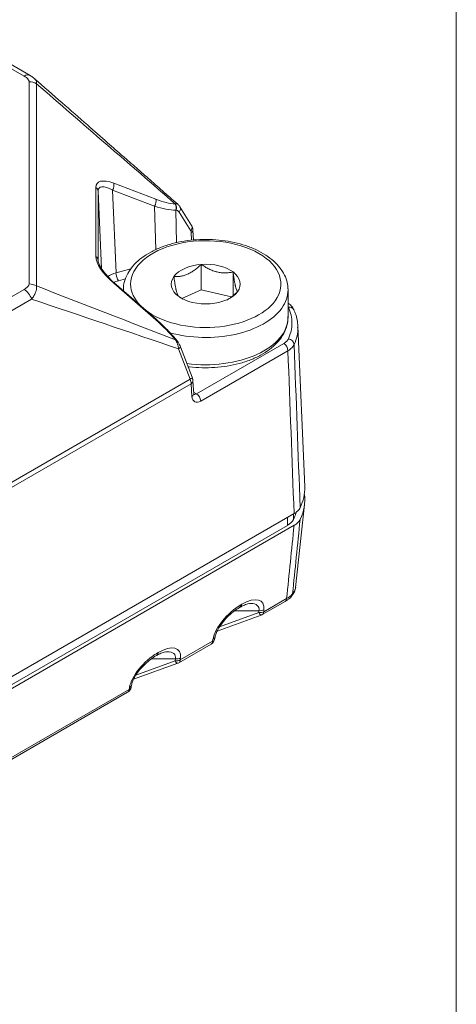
# Model space of a CAD drawing. Header units: millimetres. Extents: x 0 to 837, y 0 to 589.
# Tile 21 of 167: x 182 to 200, y 112 to 153. Entities that reach past the tile are written whole.
import ezdxf

# ---------------------------------------------------------------- set-up
doc = ezdxf.new("R2010")
doc.units = ezdxf.units.MM
doc.layers.add('1', color=7, linetype='Continuous', true_color=0xffffff)

msp = doc.modelspace()

# ---------------------------------------------------------------- linework, layer by layer
at = {"layer": '1', "color": 251, "linetype": 'Continuous', "lineweight": 18}
msp.add_line((200.102, 198.469), (200.102, 18.808), dxfattribs=at)
at = {"layer": '1', "color": 143, "linetype": 'Continuous', "lineweight": 13}
for p, q in [((181.989, 151.114), (114.471, 190.095)), ((182.198, 142.405), (182.198, 150.88)), ((182.503, 150.796), (182.503, 142.321)), ((185.743, 146.622), (187.507, 145.951)), ((184.991, 143.554), (184.991, 146.444)), ((185.225, 143.056), (185.089, 146.29)), ((185.089, 146.29), (185.089, 143.4)), ((185.694, 146.336), (185.84, 142.869)), ((187.458, 145.665), (185.694, 146.336)), ((187.503, 143.835), (187.458, 145.665)), ((188.324, 145.751), (188.335, 145.75)), ((188.36, 145.493), (188.348, 145.494)), ((188.348, 145.494), (188.382, 144.131)), ((188.969, 144.63), (188.483, 145.414)), ((189.01, 144.234), (188.991, 144.554)), ((185.84, 142.869), (186.466, 143.034)), ((187.507, 140.895), (185.743, 142.434)), ((186.236, 142.618), (185.943, 142.541)), ((132.149, 113.397), (181.989, 142.172)), ((182.304, 141.767), (132.464, 112.992)), ((188.335, 140.058), (188.324, 140.072)), ((189.212, 137.795), (192.869, 139.906)), ((188.95, 138.414), (188.464, 139.687)), ((193.045, 139.607), (189.388, 137.496)), ((130.03, 104.396), (188.95, 138.414)), ((188.991, 138.222), (130.066, 104.201)), ((189.023, 137.693), (188.991, 138.222)), ((189.092, 137.864), (189.212, 137.795)), ((192.033, 128.666), (192.99, 129.218)), ((191.071, 128.955), (191.11, 128.978)), ((192.042, 128.749), (192.033, 128.666)), ((190.175, 128.034), (191.822, 128.628)), ((191.831, 128.711), (190.818, 128.711)), ((191.822, 128.628), (191.831, 128.711)), ((189.89, 127.428), (189.904, 127.515)), ((188.533, 126.645), (189.89, 127.428)), ((188.331, 126.691), (187.318, 126.691)), ((187.571, 126.935), (187.61, 126.957)), ((188.322, 126.608), (188.331, 126.691)), ((188.542, 126.728), (188.533, 126.645)), ((186.675, 126.013), (188.322, 126.608)), ((186.39, 125.408), (186.404, 125.494)), ((181.33, 122.486), (186.39, 125.408))]:
    msp.add_line(p, q, dxfattribs=at)
at = {"layer": '1', "color": 143, "linetype": 'Continuous', "lineweight": 18}
for p, q in [((182.239, 151.139), (114.721, 190.12)), ((188.519, 145.64), (188.515, 145.646)), ((189.005, 144.857), (188.519, 145.64)), ((189.089, 144.243), (189.064, 144.664)), ((187.519, 140.922), (185.755, 142.461)), ((193.75, 133.895), (193.462, 140.634)), ((188.374, 140.058), (188.363, 140.071)), ((188.54, 139.774), (188.539, 139.775)), ((189.026, 138.501), (188.54, 139.774)), ((189.027, 138.5), (189.026, 138.501)), ((189.096, 137.803), (189.064, 138.332)), ((193.369, 129.685), (193.742, 133.155)), ((193.303, 132.777), (126.217, 94.045)), ((180.952, 125.157), (193.303, 132.288)), ((191.01, 128.838), (191.049, 128.86)), ((191.972, 128.548), (192.928, 129.1)), ((190.078, 127.859), (191.924, 128.526)), ((189.974, 127.52), (189.989, 127.606)), ((188.472, 126.527), (189.828, 127.311)), ((187.51, 126.817), (187.549, 126.839)), ((186.578, 125.839), (188.424, 126.505)), ((186.474, 125.499), (186.489, 125.586)), ((181.268, 122.368), (186.328, 125.29))]:
    msp.add_line(p, q, dxfattribs=at)
at = {"layer": '1', "color": 252, "linetype": 'Continuous', "lineweight": 18}
for p, q in [((189.411, 143.223), (189.411, 142.162)), ((190.745, 142.905), (190.745, 141.917)), ((186.15, 142.152), (186.15, 142.116)), ((188.594, 141.799), (189.411, 142.162)), ((189.411, 142.162), (190.677, 141.859)), ((193.05, 141.009), (193.05, 142.152)), ((126.218, 93.719), (193.02, 132.287))]:
    msp.add_line(p, q, dxfattribs=at)
at = {"layer": '1', "color": 252, "linetype": 'Continuous', "lineweight": 13}
for p, q in [((193.02, 132.287), (193.02, 132.614)), ((193.274, 132.761), (193.274, 132.536))]:
    msp.add_line(p, q, dxfattribs=at)
at = {"layer": '1', "color": 143, "linetype": 'Continuous', "lineweight": 18}
for centre, start, end in [((191.822, 128.808), 289.8599, 300), ((189.678, 127.57), 300, 350.3661), ((188.322, 126.787), 289.8599, 300), ((186.178, 125.55), 300, 350.3661)]:
    msp.add_arc(centre, 0.3, start, end, dxfattribs=at)
at = {"layer": '1', "color": 143, "linetype": 'Continuous', "lineweight": 13}
for centre, major_axis, ratio, start_param, end_param in [((181.989, 150.706), (-0.25, -0.433), 0.57735, 3.129978, 3.926991), ((182.198, 150.472), (-0.5, 0), 0.816497, 4.057891, 4.712389), ((186.276, 145.626), (-1.231, 0.991), 0.371341, 5.430869, 6.573581), ((186.124, 145.464), (-0.99, 0.96), 0.31686, 5.438983, 6.581695), ((185.59, 146.461), (-0.089, -0.234), 0.59435, 1.248428, 2.535624), ((184.839, 146.283), (0.25, 0), 0.816497, 0.034907, 0.916298), ((187.355, 145.789), (0.089, 0.234), 0.59435, 4.390021, 5.677217), ((186.196, 147.976), (-2.918, 2.201), 0.393456, 2.286921, 2.644798), ((186.348, 148.138), (-2.673, 2.172), 0.374057, 2.293578, 2.651455), ((188.172, 145.589), (0.018, 0.249), 0.774783, 4.377708, 5.47289), ((188.183, 145.588), (-0.018, -0.249), 0.774783, 1.236115, 2.331297), ((188.307, 145.508), (-0.212, -0.132), 0.758511, 1.982731, 3.14158), ((188.793, 144.725), (-0.212, -0.132), 0.758511, 1.982731, 2.951078), ((188.815, 144.445), (0.118, 0.22), 0.597134, 5.513979, 5.951487), ((188.814, 144.649), (-0.25, -0.015), 0.576647, 2.32194, 3.156195), ((186.276, 142.762), (-1.232, 0.964), 0.378936, 0.288335, 1.431047), ((184.839, 143.392), (0.25, 0), 0.816497, 0.034907, 0.916298), ((186.255, 142.351), (1, 0.01), 0.572627, 1.992811, 2.434023), ((185.943, 142.745), (-0.064, 0.242), 0.338369, 0.945166, 2.481056), ((182.198, 141.997), (-0.5, 0), 0.816497, 4.057891, 4.712389), ((186.255, 142.147), (-0.75, 0.001), 0.577144, 5.140865, 5.490678), ((185.59, 142.273), (0.164, 0.188), 0.071597, 5.806067, 6.283193), ((181.989, 141.763), (-0.25, 0.433), 0.57735, 4.399406, 5.497787), ((193.063, 141.223), (0.227, 0.105), 0.788977, 0.000513, 1.221642), ((188.752, 140.764), (-4.462, 0), 0.57735, 2.881224, 3.401962), ((187.355, 140.733), (0.164, 0.188), 0.071597, 5.806067, 6.283193), ((186.348, 140.161), (-2.675, 2.099), 0.383853, 4.219286, 4.577163), ((188.752, 140.567), (4.712, 0), 0.57735, 6.022816, 6.289629), ((188.172, 139.91), (-0.191, -0.161), 0.216018, 3.142119, 3.629885), ((188.183, 139.896), (-0.191, -0.161), 0.216018, 3.140408, 3.629885), ((192.869, 139.702), (-0.125, 0.217), 0.57735, 3.961897, 5.497787), ((193.063, 139.897), (0.227, -0.105), 0.788977, 0.384061, 1.919951), ((188.307, 139.685), (-0.234, -0.089), 0.269221, 2.203195, 3.141586), ((188.793, 138.412), (0.234, 0.089), 0.269221, 5.344788, 6.259345), ((188.638, 138.411), (-0.256, 0.429), 0.567185, 3.953468, 4.390977), ((188.814, 138.316), (0.25, 0.015), 0.576647, 5.463532, 6.282288), ((188.846, 137.788), (0.25, 0.015), 0.576647, 5.463532, 6.283171), ((189.376, 137.911), (0.236, 0.441), 0.597134, 2.372386, 3.908276), ((189.199, 138.006), (0.111, 0.224), 0.616056, 3.127535, 3.886912), ((189.212, 137.591), (-0.125, 0.217), 0.57735, 3.961897, 5.497787), ((190.989, 128.121), (0.966, 0.957), 0.447063, 5.778139, 7.322755), ((192.778, 129.36), (0.15, -0.26), 0.57735, 0.000004, 0.704276), ((192.953, 129.49), (0.233, -0.189), 0.93275, 0.002248, 0.480257), ((190.951, 128.098), (0.966, 0.957), 0.447063, 1.03957, 2.584186), ((190.86, 129.097), (0.15, -0.26), 0.57735, 0.00108, 0.704276), ((190.899, 129.12), (0.15, -0.26), 0.57735, 6.283171, 6.987461), ((190.778, 128.262), (1.026, 0.62), 0.411163, 5.951217, 6.880352), ((191.831, 128.891), (-0.298, 0.033), 0.596182, 1.636756, 2.422784), ((191.822, 128.808), (-0.298, 0.033), 0.596182, 1.636756, 2.422784), ((191.822, 128.808), (0.102, -0.282), 0.246014, 5.310314, 6.283168), ((191.822, 128.808), (0.15, -0.26), 0.57735, 0.000004, 0.704276), ((189.678, 127.57), (0.296, -0.05), 0.550327, 5.59754, 6.283216), ((189.693, 127.657), (0.296, -0.05), 0.550327, 5.59754, 6.275286), ((187.489, 126.1), (0.966, 0.957), 0.447063, 5.778139, 7.322755), ((189.678, 127.57), (0.15, -0.26), 0.57735, 0.000004, 0.704276), ((187.451, 126.077), (0.966, 0.957), 0.447063, 1.03957, 2.584186), ((187.36, 127.077), (0.15, -0.26), 0.57735, 0.00108, 0.704276), ((187.399, 127.099), (0.15, -0.26), 0.57735, 6.283171, 6.987461), ((187.278, 126.242), (1.026, 0.62), 0.411163, 5.951217, 6.880352), ((188.331, 126.87), (-0.298, 0.033), 0.596182, 1.636756, 2.422784), ((188.322, 126.787), (-0.298, 0.033), 0.596182, 1.636756, 2.422784), ((188.322, 126.787), (0.102, -0.282), 0.246014, 5.310314, 6.283168), ((188.322, 126.787), (0.15, -0.26), 0.57735, 0.000004, 0.704276), ((186.178, 125.55), (0.296, -0.05), 0.550327, 5.59754, 6.283216), ((186.193, 125.636), (0.296, -0.05), 0.550327, 5.59754, 6.275286), ((186.178, 125.55), (0.15, -0.26), 0.57735, 0.000004, 0.704276)]:
    msp.add_ellipse(centre, major_axis=major_axis, ratio=ratio, start_param=start_param, end_param=end_param, dxfattribs=at)
at = {"layer": '1', "color": 143, "linetype": 'Continuous', "lineweight": 18}
for centre, major_axis, ratio, start_param, end_param in [((188.793, 144.725), (-0.212, -0.132), 0.758511, 2.951078, 3.14158), ((188.752, 140.567), (4.712, 0), 0.57735, 0.006444, 0.024694), ((188.752, 133.824), (-5, 0), 0.57735, 2.861516, 3.166283), ((188.752, 133.334), (-5, 0), 0.57735, 2.861319, 3.226542)]:
    msp.add_ellipse(centre, major_axis=major_axis, ratio=ratio, start_param=start_param, end_param=end_param, dxfattribs=at)
at = {"layer": '1', "color": 252, "linetype": 'Continuous', "lineweight": 13}
for centre, major_axis, start_param, end_param in [((189.6, 142.397), (-3.15, 0), 2.749289, 6.283185), ((189.6, 142.397), (-3.15, 0), 0, 0.531521), ((189.6, 142.152), (3.45, 0), 5.890882, 6.283185), ((189.6, 142.397), (-3.15, 0), 0.63755, 2.749289), ((189.6, 142.152), (3.45, 0), 4.262064, 5.890882), ((189.6, 141.009), (-3.45, 0), 1.339401, 3.141498)]:
    msp.add_ellipse(centre, major_axis=major_axis, ratio=0.57735, start_param=start_param, end_param=end_param, dxfattribs=at)
at = {"layer": '1', "color": 252, "linetype": 'Continuous', "lineweight": 18}
for centre, major_axis, start_param, end_param in [((189.6, 142.397), (1.443, 0), 1.702092, 2.749289), ((189.6, 142.397), (1.443, 0), 0.654894, 1.702092), ((189.6, 142.397), (1.443, 0), 5.890882, 6.93808), ((189.6, 142.397), (1.443, 0), 2.749289, 3.796487), ((189.6, 142.152), (3.45, 0), 3.141498, 3.171539), ((189.6, 142.397), (1.443, 0), 4.843684, 5.890882), ((189.6, 142.152), (3.45, 0), 0.000003, 0.020816), ((189.6, 142.397), (1.443, 0), 3.796487, 4.843684), ((192.313, 132.696), (1, 0), 5.497787, 6.003148), ((188.469, 133.334), (-5, 0), 2.861555, 2.955604)]:
    msp.add_ellipse(centre, major_axis=major_axis, ratio=0.57735, start_param=start_param, end_param=end_param, dxfattribs=at)
at = {"layer": '1', "color": 143, "linetype": 'Continuous', "lineweight": 13}
for points, knots in [([(182.198, 150.88), (182.198, 150.892), (182.196, 150.903), (182.19, 150.925), (182.185, 150.936), (182.167, 150.968), (182.151, 150.989), (182.123, 151.018), (182.112, 151.027), (182.09, 151.046), (182.079, 151.055), (182.043, 151.081), (182.016, 151.098), (181.989, 151.114)], [0, 0, 0, 0, 0.125, 0.125, 0.25, 0.25, 0.5, 0.5, 0.625, 0.625, 0.75, 0.75, 1, 1, 1, 1]), ([(182.433, 151.002), (182.435, 151), (182.45, 150.988), (182.462, 150.975), (182.488, 150.94), (182.5, 150.915), (182.508, 150.88), (182.509, 150.873), (182.51, 150.858), (182.51, 150.843), (182.508, 150.824), (182.506, 150.81), (182.505, 150.804), (182.504, 150.8), (182.503, 150.798), (182.503, 150.796)], [0, 0, 0, 0, 0.038253, 0.230603, 0.230603, 0.615301, 0.615301, 0.711476, 0.711476, 0.807651, 0.903825, 0.951913, 0.975956, 0.975956, 1, 1, 1, 1]), ([(188.335, 145.75), (188.339, 145.751), (188.344, 145.752), (188.352, 145.754), (188.363, 145.757), (188.374, 145.757), (188.395, 145.757), (188.407, 145.755), (188.422, 145.748), (188.425, 145.746), (188.428, 145.744)], [0, 0, 0, 0, 0.108108, 0.108108, 0.216216, 0.432432, 0.432432, 0.864865, 0.864865, 1, 1, 1, 1]), ([(188.483, 145.414), (188.476, 145.425), (188.468, 145.435), (188.451, 145.454), (188.441, 145.462), (188.42, 145.476), (188.409, 145.481), (188.385, 145.489), (188.373, 145.492), (188.36, 145.493)], [0, 0, 0, 0, 0.25, 0.25, 0.5, 0.5, 0.75, 0.75, 1, 1, 1, 1]), ([(181.989, 142.172), (182.016, 142.188), (182.042, 142.204), (182.079, 142.231), (182.09, 142.24), (182.112, 142.258), (182.123, 142.268), (182.151, 142.297), (182.168, 142.317), (182.185, 142.35), (182.19, 142.361), (182.196, 142.383), (182.198, 142.394), (182.198, 142.405)], [0, 0, 0, 0, 0.25, 0.25, 0.375, 0.375, 0.5, 0.5, 0.75, 0.75, 0.875, 0.875, 1, 1, 1, 1]), ([(182.503, 142.321), (182.503, 142.318), (182.504, 142.316), (182.505, 142.31), (182.506, 142.302), (182.508, 142.283), (182.511, 142.245), (182.509, 142.211), (182.505, 142.176), (182.503, 142.164), (182.499, 142.141), (182.491, 142.106), (182.472, 142.047), (182.452, 142), (182.434, 141.964), (182.428, 141.953), (182.415, 141.929), (182.395, 141.894), (182.372, 141.859), (182.348, 141.824), (182.335, 141.807), (182.322, 141.79), (182.313, 141.779), (182.308, 141.773), (182.304, 141.767)], [0, 0, 0, 0, 0.015625, 0.015625, 0.03125, 0.0625, 0.125, 0.25, 0.25, 0.3125, 0.3125, 0.375, 0.5, 0.625, 0.625, 0.6875, 0.6875, 0.75, 0.875, 0.875, 0.9375, 0.96875, 0.96875, 1, 1, 1, 1]), ([(188.464, 139.687), (188.463, 139.691), (188.463, 139.695), (188.462, 139.704), (188.46, 139.716), (188.455, 139.745), (188.447, 139.787), (188.438, 139.819), (188.429, 139.852), (188.424, 139.868), (188.407, 139.915), (188.395, 139.946), (188.374, 139.99), (188.367, 140.004), (188.355, 140.025), (188.35, 140.035), (188.344, 140.045), (188.339, 140.052), (188.337, 140.055), (188.335, 140.058)], [0, 0, 0, 0, 0.03125, 0.03125, 0.0625, 0.125, 0.25, 0.375, 0.375, 0.5, 0.5, 0.75, 0.75, 0.875, 0.875, 0.9375, 0.96875, 0.96875, 1, 1, 1, 1]), ([(192.869, 139.906), (192.892, 139.92), (192.914, 139.934), (192.954, 139.964), (192.972, 139.98), (193.004, 140.013), (193.019, 140.03), (193.044, 140.065), (193.054, 140.082), (193.063, 140.101)], [0, 0, 0, 0, 0.25, 0.25, 0.5, 0.5, 0.75, 0.75, 1, 1, 1, 1]), ([(193.304, 139.867), (193.293, 139.842), (193.279, 139.818), (193.246, 139.772), (193.226, 139.749), (193.183, 139.706), (193.159, 139.685), (193.119, 139.654), (193.105, 139.645), (193.076, 139.625), (193.061, 139.616), (193.045, 139.607)], [0, 0, 0, 0, 0.25, 0.25, 0.5, 0.5, 0.75, 0.75, 0.875, 0.875, 1, 1, 1, 1]), ([(193.241, 129.422), (193.267, 129.456), (193.289, 129.488), (193.316, 129.535), (193.324, 129.55), (193.338, 129.58), (193.345, 129.595), (193.359, 129.634), (193.366, 129.659), (193.369, 129.682)], [0, 0, 0, 0, 0.344353, 0.344353, 0.516529, 0.516529, 0.688705, 0.688705, 1, 1, 1, 1]), ([(192.99, 129.218), (193.021, 129.236), (193.077, 129.27), (193.124, 129.305), (193.156, 129.331), (193.166, 129.34), (193.185, 129.357), (193.193, 129.365), (193.217, 129.39), (193.23, 129.406), (193.241, 129.422)], [0, 0, 0, 0, 0.25, 0.5, 0.5, 0.625, 0.625, 0.75, 0.75, 1, 1, 1, 1])]:
    msp.add_open_spline(points, degree=3, knots=knots, dxfattribs=at)
at = {"layer": '1', "color": 143, "linetype": 'Continuous', "lineweight": 18}
for points, degree in [([(182.43, 151.002), (182.339, 151.083), (182.241, 151.136)], 2), ([(188.532, 145.619), (188.5, 145.683), (188.435, 145.735)], 2), ([(189.064, 144.666), (189.058, 144.757), (189.02, 144.824)], 2), ([(185.755, 142.461), (185.666, 142.532), (185.591, 142.615)], 2), ([(189.064, 138.331), (189.059, 138.414), (189.027, 138.5)], 2), ([(193.369, 129.682), (193.369, 129.686), (193.37, 129.689), (193.37, 129.693)], 3)]:
    msp.add_open_spline(points, degree=degree, dxfattribs=at)
for points, knots in [([(188.429, 145.744), (188.212, 145.934), (187.801, 146.295), (187.247, 146.781), (186.814, 147.16), (186.458, 147.473), (186.032, 147.846), (185.419, 148.384), (184.569, 149.129), (183.549, 150.024), (182.813, 150.67), (182.431, 151.004)], [0, 0, 0, 0, 0.108358, 0.205661, 0.276976, 0.32472, 0.38384, 0.489853, 0.631548, 0.808925, 1, 1, 1, 1]), ([(185.591, 142.615), (185.517, 142.687), (185.382, 142.832), (185.224, 143.046), (185.124, 143.232), (185.092, 143.345), (185.088, 143.383), (185.089, 143.392)], [0, 0, 0, 0, 0.257164, 0.512776, 0.713648, 0.91246, 1, 1, 1, 1]), ([(193.282, 141.324), (193.273, 141.352), (193.236, 141.44), (193.149, 141.529), (193.072, 141.582), (193.053, 141.594)], [0, 0, 0, 0, 0.24691, 0.819219, 1, 1, 1, 1]), ([(193.453, 140.579), (193.457, 140.638), (193.457, 140.822), (193.394, 141.074), (193.321, 141.261), (193.29, 141.328)], [0, 0, 0, 0, 0.230491, 0.724735, 1, 1, 1, 1]), ([(188.363, 140.071), (188.303, 140.141), (188.125, 140.344), (187.842, 140.631), (187.614, 140.839), (187.519, 140.922)], [0, 0, 0, 0, 0.23211, 0.685765, 1, 1, 1, 1]), ([(188.537, 139.775), (188.528, 139.803), (188.489, 139.9), (188.418, 140.006), (188.36, 140.075), (188.351, 140.086)], [0, 0, 0, 0, 0.249327, 0.878696, 1, 1, 1, 1]), ([(189.103, 137.766), (189.103, 137.766), (189.103, 137.769), (189.098, 137.777), (189.097, 137.796), (189.096, 137.803)], [0, 0, 0, 0, 0.103345, 0.732108, 1, 1, 1, 1]), ([(193.557, 133.026), (193.545, 133.002), (193.517, 132.957), (193.479, 132.914), (193.447, 132.882), (193.436, 132.872), (193.412, 132.852), (193.4, 132.842), (193.361, 132.813), (193.333, 132.795), (193.303, 132.777)], [0, 0, 0, 0, 0.25, 0.5, 0.5, 0.625, 0.625, 0.75, 0.75, 1, 1, 1, 1]), ([(193.303, 132.288), (193.333, 132.305), (193.389, 132.341), (193.435, 132.381), (193.467, 132.412), (193.477, 132.423), (193.497, 132.444), (193.506, 132.455), (193.531, 132.489), (193.545, 132.512), (193.556, 132.535)], [0, 0, 0, 0, 0.25, 0.5, 0.5, 0.625, 0.625, 0.75, 0.75, 1, 1, 1, 1]), ([(193.185, 129.301), (193.216, 129.336), (193.281, 129.431), (193.349, 129.55), (193.359, 129.648), (193.36, 129.675)], [0, 0, 0, 0, 0.324729, 0.815448, 1, 1, 1, 1]), ([(192.934, 129.107), (192.975, 129.129), (193.07, 129.189), (193.143, 129.244), (193.182, 129.297), (193.185, 129.302)], [0, 0, 0, 0, 0.378524, 0.950915, 1, 1, 1, 1]), ([(189.989, 127.606), (189.993, 127.631), (190.009, 127.7), (190.067, 127.85), (190.181, 128.052), (190.35, 128.28), (190.565, 128.509), (190.793, 128.7), (190.943, 128.799), (191.01, 128.838)], [0, 0, 0, 0, 0.057038, 0.155992, 0.288373, 0.446291, 0.630176, 0.833919, 1, 1, 1, 1]), ([(191.049, 128.86), (191.093, 128.885), (191.204, 128.943), (191.354, 129), (191.467, 129.015), (191.486, 129.012), (191.487, 129.012)], [0, 0, 0, 0, 0.246109, 0.636554, 0.972517, 1, 1, 1, 1]), ([(186.489, 125.586), (186.493, 125.61), (186.509, 125.679), (186.567, 125.829), (186.681, 126.032), (186.85, 126.259), (187.065, 126.488), (187.293, 126.68), (187.443, 126.778), (187.51, 126.817)], [0, 0, 0, 0, 0.057038, 0.155992, 0.288373, 0.446291, 0.630176, 0.833919, 1, 1, 1, 1]), ([(187.549, 126.839), (187.593, 126.865), (187.704, 126.922), (187.854, 126.979), (187.967, 126.994), (187.986, 126.991), (187.987, 126.991)], [0, 0, 0, 0, 0.246109, 0.636554, 0.972517, 1, 1, 1, 1])]:
    msp.add_open_spline(points, degree=3, knots=knots, dxfattribs=at)
at = {"layer": '1', "color": 143, "linetype": 'Continuous', "lineweight": 13}
for points in [[(188.335, 145.75), (186.391, 147.432), (184.447, 149.114), (182.503, 150.796)], [(182.503, 142.321), (184.447, 141.567), (186.391, 140.813), (188.335, 140.058)], [(188.464, 139.687), (186.41, 140.38), (184.357, 141.074), (182.304, 141.767)], [(193.063, 141.427), (193.059, 141.435), (193.056, 141.442), (193.051, 141.45)], [(193.303, 132.777), (193.217, 135.054), (193.132, 137.331), (193.045, 139.607)], [(193.304, 139.867), (193.389, 137.586), (193.473, 135.306), (193.557, 133.026)]]:
    msp.add_open_spline(points, degree=3, dxfattribs=at)
at = {"layer": '1', "color": 252, "linetype": 'Continuous', "lineweight": 18}
for points, knots in [([(193.042, 142.2), (193.042, 142.288), (193.022, 142.484), (192.912, 142.783), (192.722, 143.086), (192.459, 143.366), (192.126, 143.619), (191.731, 143.838), (191.285, 144.016), (190.798, 144.151), (190.284, 144.238), (189.754, 144.277), (189.221, 144.266), (188.697, 144.207), (188.193, 144.1), (187.721, 143.946), (187.292, 143.749), (186.916, 143.509), (186.603, 143.233), (186.363, 142.924), (186.21, 142.592), (186.148, 142.319), (186.154, 142.163), (186.158, 142.121)], [0, 0, 0, 0, 0.036553, 0.083135, 0.130326, 0.178754, 0.228349, 0.278617, 0.32907, 0.379444, 0.429708, 0.479892, 0.530051, 0.580246, 0.630525, 0.680958, 0.731607, 0.782498, 0.833545, 0.884307, 0.934107, 0.982404, 1, 1, 1, 1]), ([(189.411, 143.223), (189.366, 143.18), (189.321, 143.139), (189.229, 143.06), (189.183, 143.023), (189.088, 142.953), (189.04, 142.92), (188.966, 142.876), (188.941, 142.862), (188.904, 142.842), (188.891, 142.836), (188.866, 142.824), (188.853, 142.818), (188.791, 142.79), (188.741, 142.772), (188.643, 142.743), (188.594, 142.733), (188.522, 142.722), (188.498, 142.719), (188.45, 142.715), (188.427, 142.713), (188.357, 142.711), (188.311, 142.712), (188.266, 142.716)], [0, 0, 0, 0, 0.125, 0.125, 0.25, 0.25, 0.375, 0.375, 0.4375, 0.4375, 0.46875, 0.46875, 0.5, 0.5, 0.625, 0.625, 0.75, 0.75, 0.8125, 0.8125, 0.875, 0.875, 1, 1, 1, 1]), ([(190.745, 142.905), (190.693, 142.894), (190.641, 142.885), (190.56, 142.876), (190.532, 142.873), (190.477, 142.87), (190.449, 142.868), (190.366, 142.867), (190.309, 142.87), (190.195, 142.882), (190.137, 142.892), (190.063, 142.909), (190.049, 142.913), (190.019, 142.921), (189.976, 142.934), (189.933, 142.948), (189.847, 142.98), (189.79, 143.005), (189.707, 143.046), (189.679, 143.06), (189.624, 143.09), (189.597, 143.106), (189.515, 143.154), (189.463, 143.188), (189.411, 143.223)], [0, 0, 0, 0, 0.125, 0.125, 0.1875, 0.1875, 0.25, 0.25, 0.375, 0.375, 0.5, 0.5, 0.53125, 0.53125, 0.5625, 0.625, 0.625, 0.75, 0.75, 0.8125, 0.8125, 0.875, 0.875, 1, 1, 1, 1]), ([(190.934, 142.078), (190.926, 142.088), (190.919, 142.099), (190.904, 142.127), (190.896, 142.144), (190.88, 142.184), (190.873, 142.208), (190.86, 142.25), (190.856, 142.265), (190.85, 142.289), (190.848, 142.297), (190.844, 142.314), (190.842, 142.323), (190.831, 142.368), (190.823, 142.408), (190.807, 142.493), (190.799, 142.539), (190.787, 142.613), (190.783, 142.638), (190.775, 142.689), (190.771, 142.715), (190.76, 142.795), (190.752, 142.849), (190.745, 142.905)], [0, 0, 0, 0, 0.125, 0.125, 0.25, 0.25, 0.375, 0.375, 0.4375, 0.4375, 0.46875, 0.46875, 0.5, 0.5, 0.625, 0.625, 0.75, 0.75, 0.8125, 0.8125, 0.875, 0.875, 1, 1, 1, 1]), ([(188.266, 142.716), (188.274, 142.66), (188.281, 142.606), (188.296, 142.502), (188.304, 142.452), (188.32, 142.355), (188.328, 142.309), (188.34, 142.245), (188.344, 142.224), (188.35, 142.193), (188.352, 142.184), (188.356, 142.164), (188.358, 142.155), (188.369, 142.11), (188.377, 142.078), (188.393, 142.022), (188.401, 141.998), (188.413, 141.966), (188.417, 141.957), (188.425, 141.94), (188.429, 141.932), (188.44, 141.91), (188.448, 141.899), (188.455, 141.889)], [0, 0, 0, 0, 0.125, 0.125, 0.25, 0.25, 0.375, 0.375, 0.4375, 0.4375, 0.46875, 0.46875, 0.5, 0.5, 0.625, 0.625, 0.75, 0.75, 0.8125, 0.8125, 0.875, 0.875, 1, 1, 1, 1]), ([(190.494, 141.734), (190.499, 141.737), (190.503, 141.74), (190.557, 141.772), (190.606, 141.805), (190.679, 141.858), (190.703, 141.876), (190.75, 141.914), (190.773, 141.934), (190.843, 141.994), (190.889, 142.035), (190.934, 142.078)], [0, 0, 0, 0, 0.03093, 0.03093, 0.353953, 0.353953, 0.515465, 0.515465, 0.676977, 0.676977, 1, 1, 1, 1]), ([(188.455, 141.889), (188.507, 141.854), (188.56, 141.82), (188.624, 141.782), (188.633, 141.777), (188.643, 141.771)], [0, 0, 0, 0, 0.847547, 0.847547, 1, 1, 1, 1]), ([(188.857, 138.939), (188.878, 138.936), (189.072, 138.912), (189.446, 138.884), (189.979, 138.895), (190.503, 138.954), (191.007, 139.061), (191.479, 139.215), (191.908, 139.412), (192.284, 139.651), (192.597, 139.928), (192.837, 140.237), (192.99, 140.569), (193.054, 140.841), (193.045, 140.996), (193.04, 141.037)], [0, 0, 0, 0, 0.010375, 0.097512, 0.184608, 0.271764, 0.359068, 0.446639, 0.534583, 0.622949, 0.711586, 0.799728, 0.886198, 0.97006, 1, 1, 1, 1])]:
    msp.add_open_spline(points, degree=3, knots=knots, dxfattribs=at)
at = {"layer": '1', "color": 143, "linetype": 'Continuous', "lineweight": 13, "extrusion": (1.2778e-10, -1.29545e-11, -1)}
msp.add_open_spline([(193.556, 132.535), (193.503, 132.007), (193.449, 131.478), (193.396, 130.949), (193.395, 130.947), (193.344, 130.438), (193.292, 129.93), (193.241, 129.422)], degree=3, knots=[0, 0, 0, 0, 0.509199, 0.509199, 0.510675, 0.510675, 1, 1, 1, 1], dxfattribs=at)
at = {"layer": '1', "color": 143, "linetype": 'Continuous', "lineweight": 13, "extrusion": (-1.01275e-10, 1.03491e-11, -1)}
msp.add_open_spline([(192.99, 129.218), (193.094, 130.241), (193.199, 131.265), (193.303, 132.288)], degree=3, dxfattribs=at)

doc.saveas('drawing.dxf')
